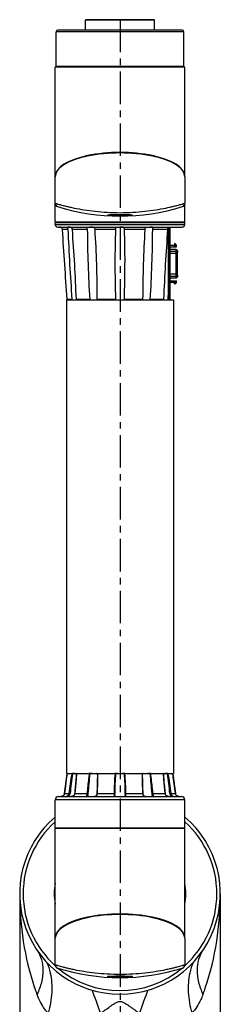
# Model space of a CAD drawing. Header units: millimetres. Extents: x 12 to 2508, y 25 to 1770.
# Tile 42 of 53: x 1884 to 2000, y 861 to 1430. Entities that reach past the tile are written whole.
import ezdxf

# ---------------------------------------------------------------- set-up
doc = ezdxf.new("R2010")
doc.units = ezdxf.units.MM
doc.linetypes.add('CENTER', pattern=[0.6, 0.375, -0.075, 0.075, -0.075])
for name, color, linetype in [('ARM2_ABL53', 7, 'Continuous'), ('COVER_S_PBL63', 7, 'Continuous'), ('COVER_S_PBL68', 7, 'Continuous'), ('FLANGE_E_PBL52', 7, 'Continuous'), ('FLANGE_J3_PBL148', 7, 'Continuous'), ('FLANGE_J4_PBL58', 7, 'Continuous'), ('FLANGE_J5_PBL54', 7, 'Continuous'), ('HOLDER_M_PBL61', 7, 'Continuous'), ('HOLDER_S_PBL64', 7, 'Continuous'), ('HOLDER_S_PBL66', 7, 'Continuous'), ('HOLDER_S_PBL69', 7, 'Continuous'), ('MODULE_M_ABL60', 7, 'Continuous'), ('MODULE_S_ABL62', 7, 'Continuous'), ('MODULE_S_ABL65', 7, 'Continuous'), ('MODULE_S_ABL67', 7, 'Continuous'), ('PIPE2_PBL70', 7, 'Continuous'), ('PLATE_PBL71', 7, 'Continuous'), ('PORT_PBL57', 7, 'Continuous'), ('오른쪽_7_VBL10', 7, 'Continuous')]:
    doc.layers.add(name, color=color, linetype=linetype)

# ---------------------------------------------------------------- blocks, each defined once
blk = doc.blocks.new('FLANGE_E_PBL52', base_point=(2708.46, 1684.15))
at = {"layer": 'FLANGE_E_PBL52', "color": 7}
for p, q in [((2688.76, 1697.6), (2688.46, 1697.3)), ((2688.46, 1691.6), (2688.46, 1697.3)), ((2728.46, 1697.3), (2688.46, 1697.3)), ((2728.16, 1697.6), (2688.76, 1697.6)), ((2728.16, 1697.6), (2728.46, 1697.3)), ((2728.46, 1691.6), (2728.46, 1697.3)), ((2671.46, 1670.8), (2671.46, 1690.6)), ((2744.46, 1691.6), (2672.46, 1691.6)), ((2745.46, 1670.8), (2745.46, 1690.6)), ((2671.56, 1670.7), (2671.46, 1670.8)), ((2671.46, 1670.8), (2745.46, 1670.8)), ((2671.56, 1670.7), (2745.36, 1670.7)), ((2745.36, 1670.7), (2745.46, 1670.8))]:
    blk.add_line(p, q, dxfattribs=at)
at = {"layer": 'FLANGE_E_PBL52', "color": 2}
blk.add_line((2745.46, 1690.6), (2671.46, 1690.6), dxfattribs=at)
at = {"layer": 'FLANGE_E_PBL52', "color": 7}
for centre, start, end in [((2672.46, 1690.6), 90, 180), ((2744.46, 1690.6), 0, 90)]:
    blk.add_arc(centre, 1, start, end, dxfattribs=at)
blk = doc.blocks.new('FLANGE_J5_PBL54', base_point=(2708.46, 1558.3))
at = {"layer": 'FLANGE_J5_PBL54', "color": 7}
for p, q in [((2671.46, 1580.8), (2670.96, 1580.3)), ((2670.96, 1579.3), (2670.96, 1580.3)), ((2745.96, 1580.3), (2670.96, 1580.3)), ((2672.46, 1577.8), (2744.46, 1577.8)), ((2736.46, 1538.99), (2736.46, 1577.28)), ((2745.46, 1580.8), (2745.96, 1580.3)), ((2745.96, 1579.3), (2745.96, 1580.3)), ((2677.84, 1536.1), (2680.67, 1536.1)), ((2683.22, 1536.1), (2690.94, 1536.1)), ((2695.36, 1536.03), (2695.35, 1536.1)), ((2695.35, 1536.1), (2705.91, 1536.1)), ((2711, 1536.1), (2721.56, 1536.1)), ((2721.56, 1536.1), (2721.56, 1536.03)), ((2725.97, 1536.1), (2733.69, 1536.1)), ((2736.46, 1535.8), (2736.46, 1536.17)), ((2736.22, 1535.8), (2736.22, 1535.81))]:
    blk.add_line(p, q, dxfattribs=at)
at = {"layer": 'FLANGE_J5_PBL54', "color": 2}
for p, q in [((2670.96, 1579.3), (2745.96, 1579.3)), ((2678.32, 1576.4), (2675.15, 1576.4)), ((2689.56, 1576.4), (2680.91, 1576.4)), ((2705.87, 1576.4), (2694.04, 1576.4)), ((2722.87, 1576.4), (2711.04, 1576.4)), ((2736, 1576.4), (2727.35, 1576.4))]:
    blk.add_line(p, q, dxfattribs=at)
at = {"layer": 'FLANGE_J5_PBL54', "color": 7}
for centre, radius, start, end in [((2672.46, 1579.3), 1.5, 180, 270), ((-4555.64, 1073.15), 7248.29, 3.661961, 3.981235), ((3250.9, 1557.97), 545.35, 178.0641, 180.0746), ((2166.25, 1557.98), 545.11, 359.925, 1.9364), ((2744.46, 1579.3), 1.5, 270, 360), ((3313.89, 1556.81), 608.34, 179.9572, 181.95124), ((2102.75, 1556.81), 608.6, 358.04918, 0.04235), ((2620.8, 1477.57), 81.73, 45.4394, 45.7393), ((2690.49, 1547.56), 15.09, 229.4069, 231.1858), ((2695.59, 1540.73), 6.56, 224.898, 228.7186), ((2708.48, 1537.53), 2.95, 209.187, 216.1048), ((2708.43, 1537.53), 2.95, 323.8947, 330.8129), ((2721.32, 1540.73), 6.56, 311.2805, 315.1014), ((2723.61, 1536.03), 2.05, 179.9978, 181.0805), ((2723.46, 1536.03), 1.91, 181.024, 186.9892)]:
    blk.add_arc(centre, radius, start, end, dxfattribs=at)
for points, knots in [([(2675.15, 1576.4), (2675.13, 1576.7), (2674.9, 1577.25), (2674.24, 1577.71), (2673.77, 1577.8), (2673.56, 1577.8)], [0, 0, 0, 0, 0.394685, 0.719466, 1, 1, 1, 1]), ([(2677.84, 1577.75), (2677.84, 1577.79), (2678.04, 1577.8), (2678.13, 1577.8), (2678.23, 1577.8)], [0, 0, 0, 0, 0.269402, 1, 1, 1, 1]), ([(2678.32, 1576.4), (2678.31, 1576.58), (2678.26, 1576.93), (2678.08, 1577.34), (2677.94, 1577.59), (2677.84, 1577.71), (2677.84, 1577.75)], [0, 0, 0, 0, 0.388948, 0.707111, 0.910969, 1, 1, 1, 1]), ([(2680.91, 1576.4), (2680.89, 1576.56), (2680.81, 1576.88), (2680.42, 1577.39), (2679.71, 1577.72), (2678.92, 1577.8), (2678.44, 1577.8), (2678.23, 1577.8)], [0, 0, 0, 0, 0.14437, 0.288763, 0.568855, 0.815868, 1, 1, 1, 1]), ([(2678.32, 1576.4), (2678.6, 1569.68), (2679.31, 1556.24), (2680.18, 1542.81), (2680.67, 1536.1)], [0, 0, 0, 0, 0.499756, 1, 1, 1, 1]), ([(2683.22, 1536.1), (2682.96, 1542.82), (2682.31, 1556.26), (2681.43, 1569.69), (2680.91, 1576.4)], [0, 0, 0, 0, 0.499771, 1, 1, 1, 1]), ([(2689.56, 1576.93), (2689.56, 1577.04), (2689.56, 1577.23), (2689.59, 1577.48), (2689.71, 1577.66), (2689.89, 1577.75), (2690.11, 1577.78), (2690.48, 1577.8), (2690.79, 1577.8), (2691.01, 1577.8)], [0, 0, 0, 0, 0.156828, 0.27468, 0.364256, 0.45244, 0.558175, 0.685852, 1, 1, 1, 1]), ([(2689.56, 1576.4), (2689.56, 1576.44), (2689.56, 1576.62), (2689.56, 1576.8), (2689.56, 1576.93)], [0, 0, 0, 0, 0.261025, 1, 1, 1, 1]), ([(2689.56, 1576.4), (2689.59, 1569.68), (2689.9, 1556.24), (2690.53, 1542.81), (2690.94, 1536.1)], [0, 0, 0, 0, 0.499728, 1, 1, 1, 1]), ([(2694.04, 1576.4), (2694.02, 1576.7), (2693.77, 1577.34), (2692.86, 1577.74), (2691.93, 1577.8), (2691.31, 1577.8), (2691.01, 1577.8)], [0, 0, 0, 0, 0.249101, 0.497694, 0.756772, 1, 1, 1, 1]), ([(2695.35, 1536.1), (2695.34, 1542.81), (2695.09, 1556.26), (2694.48, 1569.69), (2694.04, 1576.4)], [0, 0, 0, 0, 0.499798, 1, 1, 1, 1]), ([(2705.87, 1576.4), (2705.87, 1576.55), (2705.91, 1576.85), (2706.05, 1577.25), (2706.31, 1577.54), (2706.67, 1577.7), (2707.07, 1577.77), (2707.67, 1577.8), (2708.14, 1577.8), (2708.45, 1577.8)], [0, 0, 0, 0, 0.136816, 0.25841, 0.366328, 0.474754, 0.593233, 0.722377, 1, 1, 1, 1]), ([(2711.04, 1576.4), (2711.04, 1576.55), (2711.01, 1576.85), (2710.86, 1577.25), (2710.6, 1577.54), (2710.24, 1577.7), (2709.84, 1577.77), (2709.24, 1577.8), (2708.77, 1577.8), (2708.45, 1577.8)], [0, 0, 0, 0, 0.1368, 0.258367, 0.366264, 0.474698, 0.5932, 0.722366, 1, 1, 1, 1]), ([(2722.87, 1576.4), (2722.43, 1569.69), (2721.82, 1556.26), (2721.57, 1542.81), (2721.56, 1536.1)], [0, 0, 0, 0, 0.500202, 1, 1, 1, 1]), ([(2722.87, 1576.4), (2722.89, 1576.7), (2723.14, 1577.34), (2724.05, 1577.74), (2724.98, 1577.8), (2725.6, 1577.8), (2725.91, 1577.8)], [0, 0, 0, 0, 0.249101, 0.497694, 0.756772, 1, 1, 1, 1]), ([(2727.36, 1576.93), (2727.36, 1577.04), (2727.35, 1577.23), (2727.32, 1577.48), (2727.2, 1577.66), (2727.02, 1577.75), (2726.8, 1577.78), (2726.43, 1577.8), (2726.12, 1577.8), (2725.91, 1577.8)], [0, 0, 0, 0, 0.156828, 0.27468, 0.364256, 0.45244, 0.558175, 0.685852, 1, 1, 1, 1]), ([(2725.97, 1536.1), (2726.39, 1542.81), (2727.01, 1556.24), (2727.32, 1569.68), (2727.35, 1576.4)], [0, 0, 0, 0, 0.500272, 1, 1, 1, 1]), ([(2727.35, 1576.4), (2727.35, 1576.44), (2727.35, 1576.62), (2727.36, 1576.8), (2727.36, 1576.93)], [0, 0, 0, 0, 0.261025, 1, 1, 1, 1]), ([(2736, 1576.4), (2735.48, 1569.69), (2734.6, 1556.26), (2733.95, 1542.82), (2733.69, 1536.1)], [0, 0, 0, 0, 0.500229, 1, 1, 1, 1]), ([(2736, 1576.4), (2736.02, 1576.56), (2736.1, 1576.88), (2736.49, 1577.39), (2737.21, 1577.72), (2738, 1577.8), (2738.48, 1577.8), (2738.68, 1577.8)], [0, 0, 0, 0, 0.144418, 0.288859, 0.569021, 0.816015, 1, 1, 1, 1])]:
    blk.add_open_spline(points, degree=3, knots=knots, dxfattribs=at)
for points in [[(2683.39, 1535.8), (2683.33, 1535.9), (2683.28, 1536), (2683.22, 1536.1)], [(2733.69, 1536.1), (2733.63, 1536), (2733.58, 1535.9), (2733.53, 1535.8)], [(2736.22, 1535.81), (2736.25, 1536.21), (2736.28, 1536.61), (2736.31, 1537.01)], [(2736.31, 1537.01), (2736.36, 1537.7), (2736.41, 1538.39), (2736.46, 1539.08)], [(2695.34, 1535.8), (2695.35, 1535.87), (2695.36, 1535.95), (2695.36, 1536.03)]]:
    blk.add_open_spline(points, degree=3, dxfattribs=at)
blk = doc.blocks.new('PORT_PBL57', base_point=(2739.56, 1556.57))
at = {"layer": 'PORT_PBL57', "color": 7}
for p, q in [((2737.46, 1567.4), (2739.76, 1567.4)), ((2737.46, 1566.4), (2741.06, 1566.4)), ((2740.86, 1564.8), (2737.46, 1564.8)), ((2739.96, 1568.08), (2739.96, 1567.6)), ((2739.96, 1566.4), (2739.96, 1567.25)), ((2741.06, 1567.25), (2739.96, 1567.25)), ((2740.07, 1568.22), (2740.13, 1568.24)), ((2740.43, 1568.14), (2740.99, 1567.48)), ((2741.06, 1566.4), (2741.06, 1567.29)), ((2741.65, 1564.09), (2741.65, 1564.08)), ((2741.65, 1564.08), (2741.65, 1564.08)), ((2741.65, 1564.06), (2741.65, 1563.2)), ((2741.65, 1564.02), (2741.66, 1564.02)), ((2741.65, 1563.46), (2741.66, 1563.46)), ((2741.66, 1563.39), (2741.65, 1563.38)), ((2741.65, 1563.23), (2741.66, 1563.23)), ((2741.66, 1549.12), (2741.66, 1564.02)), ((2740.86, 1548.35), (2737.46, 1548.35)), ((2741.65, 1549.94), (2741.65, 1549.96)), ((2741.65, 1549.94), (2741.65, 1549.08)), ((2741.66, 1549.91), (2741.65, 1549.91)), ((2741.65, 1549.76), (2741.66, 1549.76)), ((2741.65, 1549.68), (2741.66, 1549.68)), ((2741.65, 1549.12), (2741.66, 1549.12)), ((2737.46, 1546.75), (2741.06, 1546.75)), ((2739.76, 1545.75), (2737.46, 1545.75)), ((2739.96, 1545.9), (2739.96, 1546.75)), ((2739.96, 1545.9), (2741.06, 1545.9)), ((2739.96, 1545.07), (2739.96, 1545.55)), ((2740.13, 1544.9), (2740.07, 1544.92)), ((2740.99, 1545.66), (2740.43, 1545)), ((2741.06, 1545.86), (2741.06, 1546.75))]:
    blk.add_line(p, q, dxfattribs=at)
at = {"layer": 'PORT_PBL57', "color": 2}
for p, q in [((2740.86, 1564.75), (2737.46, 1564.75)), ((2739.96, 1567.18), (2741.06, 1567.18)), ((2740.86, 1548.35), (2740.86, 1564.8)), ((2737.46, 1563.85), (2740.86, 1563.85)), ((2741.21, 1562.43), (2737.46, 1562.43)), ((2741.62, 1562.43), (2741.21, 1562.43)), ((2741.66, 1563.99), (2741.65, 1563.99)), ((2741.65, 1563.16), (2741.66, 1563.16)), ((2737.46, 1550.72), (2741.66, 1550.72)), ((2740.86, 1549.3), (2737.46, 1549.3)), ((2737.46, 1548.4), (2740.86, 1548.4)), ((2741.66, 1549.98), (2741.65, 1549.98)), ((2741.65, 1549.15), (2741.66, 1549.15)), ((2739.96, 1545.97), (2741.06, 1545.97))]:
    blk.add_line(p, q, dxfattribs=at)
at = {"layer": 'PORT_PBL57', "color": 7}
for centre, radius, start, end in [((2739.76, 1567.6), 0.2, 270, 360), ((2740.11, 1568.08), 0.15, 103.2725, 180), ((2740.2, 1567.95), 0.3, 40, 103.2725), ((2740.86, 1564), 0.8, 6.1705, 90), ((2740.76, 1567.29), 0.3, 0, 40), ((2738.42, 1563.97), 3.23, 0.9472, 1.2362), ((2742.1, 1563.2), 0.454, 180.0379, 180.9412), ((2742.41, 1563.21), 0.76, 180.9756, 182.237), ((2740.86, 1549.15), 0.8, 270, 353.8295), ((2742.55, 1549.93), 0.903, 177.8119, 178.3682), ((2738.42, 1549.17), 3.24, 358.7661, 359.0528), ((2739.76, 1545.55), 0.2, 0, 90), ((2740.11, 1545.07), 0.15, 180, 256.7275), ((2740.2, 1545.2), 0.3, 256.7275, 320), ((2740.76, 1545.86), 0.3, 320, 360)]:
    blk.add_arc(centre, radius, start, end, dxfattribs=at)
at = {"layer": 'PORT_PBL57', "color": 2}
for centre, start, end in [((2740.91, 1563.07), 8.049, 9.8251), ((2740.91, 1550.07), 350.1731, 351.951)]:
    blk.add_arc(centre, 0.743, start, end, dxfattribs=at)
for points, knots in [([(2741.65, 1564.08), (2741.62, 1564.26), (2741.43, 1564.61), (2741.04, 1564.75), (2740.86, 1564.75)], [0, 0, 0, 0, 0.494333, 1, 1, 1, 1]), ([(2740.86, 1563.85), (2741.04, 1563.85), (2741.41, 1563.72), (2741.62, 1563.38), (2741.65, 1563.2)], [0, 0, 0, 0, 0.505443, 1, 1, 1, 1]), ([(2741.66, 1562.43), (2741.65, 1562.43), (2741.64, 1562.43), (2741.63, 1562.43), (2741.62, 1562.43)], [0, 0, 0, 0, 0.337617, 1, 1, 1, 1]), ([(2741.65, 1549.94), (2741.62, 1549.77), (2741.41, 1549.42), (2741.04, 1549.3), (2740.86, 1549.3)], [0, 0, 0, 0, 0.494483, 1, 1, 1, 1]), ([(2740.86, 1548.4), (2741.04, 1548.4), (2741.43, 1548.53), (2741.62, 1548.88), (2741.65, 1549.07)], [0, 0, 0, 0, 0.505594, 1, 1, 1, 1])]:
    blk.add_open_spline(points, degree=3, knots=knots, dxfattribs=at)
at = {"layer": 'PORT_PBL57', "color": 7}
for points, knots in [([(2741.65, 1564.08), (2741.65, 1564.09), (2741.65, 1564.09), (2741.65, 1564.09), (2741.65, 1564.09)], [0, 0, 0, 0, 0.712711, 1, 1, 1, 1]), ([(2741.65, 1564.08), (2741.65, 1564.08), (2741.65, 1564.07), (2741.65, 1564.05), (2741.65, 1564.04)], [0, 0, 0, 0, 0.149814, 1, 1, 1, 1]), ([(2741.65, 1563.09), (2741.65, 1563.1), (2741.65, 1563.13), (2741.65, 1563.16), (2741.65, 1563.18)], [0, 0, 0, 0, 0.293112, 1, 1, 1, 1]), ([(2741.66, 1562.43), (2741.66, 1562.49), (2741.66, 1562.71), (2741.65, 1562.93), (2741.65, 1563.09)], [0, 0, 0, 0, 0.291076, 1, 1, 1, 1]), ([(2741.65, 1550.05), (2741.65, 1550.1), (2741.66, 1550.32), (2741.66, 1550.54), (2741.66, 1550.72)], [0, 0, 0, 0, 0.193921, 1, 1, 1, 1]), ([(2741.65, 1549.96), (2741.65, 1549.97), (2741.65, 1550), (2741.65, 1550.03), (2741.65, 1550.05)], [0, 0, 0, 0, 0.205749, 1, 1, 1, 1]), ([(2741.65, 1549.1), (2741.65, 1549.1), (2741.65, 1549.08), (2741.65, 1549.07), (2741.65, 1549.06)], [0, 0, 0, 0, 0.349425, 1, 1, 1, 1]), ([(2741.65, 1549.06), (2741.65, 1549.06), (2741.65, 1549.06), (2741.65, 1549.06), (2741.65, 1549.07)], [0, 0, 0, 0, 0.259497, 1, 1, 1, 1]), ([(2741.65, 1549.06), (2741.65, 1549.06), (2741.65, 1549.06), (2741.65, 1549.06), (2741.65, 1549.06)], [0, 0, 0, 0, 0.67208, 1, 1, 1, 1])]:
    blk.add_open_spline(points, degree=3, knots=knots, dxfattribs=at)
for points in [[(2741.65, 1564.06), (2741.65, 1564.07), (2741.65, 1564.07), (2741.65, 1564.08)], [(2741.65, 1549.07), (2741.65, 1549.07), (2741.65, 1549.08), (2741.65, 1549.08)]]:
    blk.add_open_spline(points, degree=3, dxfattribs=at)
blk = doc.blocks.new('FLANGE_J4_PBL58', base_point=(2708.46, 1246.15))
at = {"layer": 'FLANGE_J4_PBL58', "color": 7}
for p, q in [((2677.99, 1262.1), (2677.87, 1262)), ((2677.87, 1262), (2677.88, 1262)), ((2677.88, 1262), (2680.54, 1262)), ((2680.54, 1262), (2680.65, 1261.99)), ((2680.65, 1261.99), (2680.79, 1261.99)), ((2680.79, 1261.99), (2680.96, 1261.98)), ((2682.16, 1261.98), (2680.96, 1261.98)), ((2682.16, 1261.98), (2682.22, 1262.1)), ((2683.42, 1262.1), (2683.31, 1261.99)), ((2683.31, 1261.99), (2683.31, 1261.99)), ((2683.4, 1262), (2690.69, 1262)), ((2692.42, 1261.98), (2691.2, 1261.98)), ((2692.42, 1261.98), (2692.42, 1262.1)), ((2695.09, 1262.1), (2694.99, 1261.98)), ((2695.35, 1261.98), (2694.99, 1261.98)), ((2695.36, 1260.27), (2695.36, 1260.26)), ((2695.64, 1262), (2705.6, 1262)), ((2706.97, 1261.98), (2706.06, 1261.98)), ((2706.97, 1261.98), (2706.91, 1262.1)), ((2710, 1262.1), (2709.94, 1261.98)), ((2710.85, 1261.98), (2709.94, 1261.98)), ((2711.31, 1262), (2721.27, 1262)), ((2721.93, 1261.98), (2721.56, 1261.98)), ((2721.56, 1260.26), (2721.56, 1260.27)), ((2721.93, 1261.98), (2721.83, 1262.1)), ((2724.5, 1262.1), (2724.49, 1261.98)), ((2725.71, 1261.98), (2724.49, 1261.98)), ((2726.16, 1262), (2726.22, 1262)), ((2726.22, 1262), (2733.51, 1262)), ((2733.6, 1261.99), (2733.49, 1262.1)), ((2733.6, 1261.99), (2733.6, 1261.99)), ((2734.7, 1262.1), (2734.75, 1261.98)), ((2735.95, 1261.98), (2734.75, 1261.98)), ((2735.95, 1261.98), (2736.27, 1261.99)), ((2736.27, 1261.99), (2736.37, 1262)), ((2736.37, 1262), (2739.04, 1262)), ((2739.04, 1262), (2738.92, 1262.1)), ((2739.04, 1262), (2739.04, 1262)), ((2670.96, 1230.7), (2670.96, 1246.8)), ((2672.96, 1248.8), (2743.96, 1248.8)), ((2676.08, 1249.73), (2675.78, 1249.36)), ((2676.29, 1250.19), (2676.08, 1249.73)), ((2676.37, 1250.53), (2676.29, 1250.19)), ((2705.56, 1249.39), (2705.56, 1249.39)), ((2711.3, 1248.85), (2711.29, 1248.82)), ((2711.36, 1249.39), (2711.36, 1249.39)), ((2740.82, 1249.74), (2740.62, 1250.2)), ((2741.13, 1249.37), (2740.82, 1249.74)), ((2741.13, 1249.36), (2741.13, 1249.37)), ((2741.69, 1249), (2741.49, 1249.09)), ((2745.96, 1230.7), (2745.96, 1246.8)), ((2670.96, 1230.7), (2745.96, 1230.7)), ((2671.46, 1230.2), (2670.96, 1230.7)), ((2745.46, 1230.2), (2745.96, 1230.7))]:
    blk.add_line(p, q, dxfattribs=at)
at = {"layer": 'FLANGE_J4_PBL58', "color": 2}
for p, q in [((2680.54, 1262), (2680.65, 1262.1)), ((2680.97, 1262.1), (2680.96, 1261.98)), ((2683.49, 1262.1), (2683.4, 1262)), ((2683.4, 1261.98), (2683.4, 1262)), ((2683.4, 1261.98), (2683.4, 1262)), ((2690.69, 1262), (2690.76, 1262.1)), ((2691.15, 1262.1), (2691.2, 1261.98)), ((2695.35, 1261.98), (2695.46, 1262.1)), ((2695.35, 1261.98), (2695.36, 1260.27)), ((2695.69, 1262.1), (2695.64, 1262)), ((2705.6, 1262), (2705.61, 1262.1)), ((2705.97, 1262.1), (2706.06, 1261.98)), ((2710.85, 1261.98), (2710.94, 1262.1)), ((2711.3, 1262.1), (2711.31, 1262)), ((2721.27, 1262), (2721.22, 1262.1)), ((2721.45, 1262.1), (2721.56, 1261.98)), ((2721.56, 1260.27), (2721.56, 1261.98)), ((2725.71, 1261.98), (2725.76, 1262.1)), ((2726.15, 1262.1), (2726.22, 1262)), ((2733.51, 1262), (2733.42, 1262.1)), ((2733.51, 1262), (2733.51, 1261.98)), ((2733.51, 1262), (2733.51, 1261.98)), ((2735.95, 1261.98), (2735.94, 1262.1)), ((2736.26, 1262.1), (2736.37, 1262)), ((2745.96, 1246.8), (2670.96, 1246.8)), ((2676.37, 1250.53), (2676.37, 1250.53)), ((2676.37, 1250.53), (2678.96, 1250.53)), ((2682.38, 1250.53), (2689.45, 1250.53)), ((2695.38, 1250.53), (2705.03, 1250.53)), ((2711.88, 1250.53), (2721.53, 1250.53)), ((2727.47, 1250.53), (2734.53, 1250.53)), ((2737.95, 1250.53), (2740.54, 1250.53)), ((2740.54, 1250.53), (2740.54, 1250.53))]:
    blk.add_line(p, q, dxfattribs=at)
at = {"layer": 'FLANGE_J4_PBL58', "color": 7}
for points in [[(2677.87, 1262), (2677.43, 1258.56), (2676.91, 1254.6), (2676.37, 1250.53)], [(2683.31, 1261.99), (2683.06, 1258.6), (2682.7, 1254.57), (2682.29, 1250.51)], [(2695.36, 1260.26), (2695.34, 1258.3), (2695.25, 1254.44), (2695.08, 1250.49)], [(2721.83, 1250.49), (2721.66, 1254.43), (2721.57, 1258.3), (2721.56, 1260.26)], [(2734.62, 1250.51), (2734.21, 1254.55), (2733.86, 1258.58), (2733.6, 1261.99)], [(2740.54, 1250.53), (2740, 1254.58), (2739.48, 1258.54), (2739.04, 1262)], [(2676.3, 1250.2), (2676.09, 1249.74), (2675.78, 1249.37), (2675.43, 1249.1), (2675.04, 1248.92), (2674.62, 1248.82), (2674.31, 1248.8)], [(2675.42, 1249.09), (2675.42, 1249.09), (2675.22, 1249)], [(2682.29, 1250.51), (2682.23, 1250.2), (2682.06, 1249.74), (2681.8, 1249.36), (2681.45, 1249.08), (2681.05, 1248.91), (2680.58, 1248.82), (2680.2, 1248.8)], [(2695.08, 1250.49), (2695.05, 1250.14), (2694.96, 1249.67), (2694.83, 1249.32), (2694.62, 1249.06), (2694.34, 1248.89), (2693.98, 1248.81), (2693.67, 1248.8)], [(2705.62, 1248.82), (2705.62, 1248.82), (2705.6, 1248.89), (2705.57, 1249.09), (2705.56, 1249.39)], [(2705.82, 1248.8), (2705.71, 1248.8), (2705.63, 1248.82)], [(2711.29, 1248.82), (2711.29, 1248.82), (2711.21, 1248.8), (2711.09, 1248.8)], [(2711.36, 1249.39), (2711.35, 1249.1), (2711.32, 1248.9), (2711.3, 1248.85)], [(2723.24, 1248.8), (2722.95, 1248.81), (2722.59, 1248.89), (2722.3, 1249.05), (2722.09, 1249.31), (2721.95, 1249.66), (2721.86, 1250.13), (2721.83, 1250.49)], [(2736.71, 1248.8), (2736.34, 1248.81), (2735.87, 1248.91), (2735.47, 1249.08), (2735.12, 1249.35), (2734.85, 1249.73), (2734.68, 1250.19), (2734.62, 1250.51)], [(2742.6, 1248.8), (2742.31, 1248.82), (2741.89, 1248.91), (2741.5, 1249.09), (2741.14, 1249.36), (2740.83, 1249.73), (2740.62, 1250.19), (2740.54, 1250.53)]]:
    blk.add_lwpolyline(points, dxfattribs=at)
at = {"layer": 'FLANGE_J4_PBL58', "color": 2}
for centre, radius, start, end in [((930.28, 1485.15), 1761.79, 352.34716, 352.72334), ((3067.56, 1202.6), 391.55, 171.275, 172.9693), ((3139.39, 1202.1), 462.32, 172.5581, 173.9958), ((2277.53, 1202.1), 462.31, 6.0041, 7.4419), ((2349.37, 1202.61), 391.53, 7.0307, 8.7251), ((4486.66, 1485.15), 1761.81, 187.27666, 187.65283), ((2674.31, 1251.13), 2.33, 269.9827, 276.7406), ((2674.32, 1251.07), 2.27, 276.7625, 278.3086), ((2674.33, 1251.01), 2.21, 278.2877, 288.3721), ((2674.35, 1250.93), 2.13, 288.4483, 289.4954), ((2674.37, 1250.88), 2.07, 289.458, 300.8963), ((2674.39, 1250.79), 2, 342.9588, 352.3509), ((2680.25, 1252.12), 3.32, 275.4108, 275.8789), ((2680.03, 1250.78), 2.37, 347.2702, 353.8826), ((2705.67, 1249.62), 0.808, 254.1964, 255.1676)]:
    blk.add_arc(centre, radius, start, end, dxfattribs=at)
at = {"layer": 'FLANGE_J4_PBL58', "color": 7}
for centre, radius, start, end in [((2682.16, 1263.46), 1.48, 270.0165, 272.8316), ((2689.97, 1228.99), 33.02, 88.4735, 88.7528), ((2690.01, 1231.05), 30.95, 88.1156, 88.4424), ((2690.08, 1232.86), 29.14, 87.9008, 88.1397), ((2690.45, 1243), 19, 87.7388, 87.8935), ((2705.25, 1241.92), 20.08, 88.488, 88.9939), ((2705.47, 1250.42), 11.58, 87.5633, 88.502), ((2711.47, 1249.43), 12.57, 91.5282, 92.2609), ((2711.66, 1242.29), 19.71, 91.0016, 91.5168), ((2726.4, 1244.71), 17.29, 92.1076, 92.2776), ((2726.8, 1233.68), 28.32, 91.8531, 92.0983), ((2726.88, 1231.58), 30.42, 91.3572, 91.8808), ((2734.75, 1263.46), 1.48, 267.1669, 269.9835), ((2672.96, 1246.8), 2, 90, 180), ((2743.96, 1246.8), 2, 0, 90)]:
    blk.add_arc(centre, radius, start, end, dxfattribs=at)
for points, knots in [([(2682.23, 1261.98), (2682.28, 1261.99), (2682.48, 1262.01), (2682.67, 1262.06), (2682.81, 1262.1)], [0, 0, 0, 0, 0.266116, 1, 1, 1, 1]), ([(2683.31, 1261.99), (2683.31, 1262), (2683.35, 1261.99), (2683.38, 1262), (2683.4, 1262)], [0, 0, 0, 0, 0.28387, 1, 1, 1, 1]), ([(2694.49, 1262.1), (2694.54, 1262.08), (2694.7, 1262.04), (2694.87, 1261.98), (2694.99, 1261.98)], [0, 0, 0, 0, 0.285623, 1, 1, 1, 1]), ([(2695.35, 1261.98), (2695.36, 1261.99), (2695.41, 1261.99), (2695.46, 1261.99), (2695.49, 1261.99)], [0, 0, 0, 0, 0.306622, 1, 1, 1, 1]), ([(2706.97, 1261.98), (2707.03, 1261.98), (2707.29, 1262), (2707.54, 1262.06), (2707.72, 1262.1)], [0, 0, 0, 0, 0.237795, 1, 1, 1, 1]), ([(2709.19, 1262.1), (2709.25, 1262.08), (2709.5, 1262.03), (2709.75, 1261.98), (2709.94, 1261.98)], [0, 0, 0, 0, 0.260476, 1, 1, 1, 1]), ([(2710.85, 1261.98), (2710.86, 1261.98), (2710.9, 1261.98), (2710.94, 1261.99), (2710.97, 1261.99)], [0, 0, 0, 0, 0.214669, 1, 1, 1, 1]), ([(2721.42, 1261.99), (2721.43, 1261.99), (2721.46, 1261.99), (2721.5, 1261.99), (2721.52, 1261.99)], [0, 0, 0, 0, 0.296725, 1, 1, 1, 1]), ([(2721.52, 1261.99), (2721.52, 1261.99), (2721.54, 1261.99), (2721.56, 1261.99), (2721.56, 1261.98)], [0, 0, 0, 0, 0.375047, 1, 1, 1, 1]), ([(2721.93, 1261.98), (2721.96, 1261.98), (2722.13, 1262), (2722.29, 1262.06), (2722.42, 1262.1)], [0, 0, 0, 0, 0.211645, 1, 1, 1, 1]), ([(2733.51, 1262), (2733.52, 1262), (2733.54, 1262), (2733.57, 1262), (2733.59, 1261.99)], [0, 0, 0, 0, 0.31879, 1, 1, 1, 1]), ([(2733.59, 1261.99), (2733.59, 1261.99), (2733.6, 1261.99), (2733.6, 1261.99), (2733.6, 1261.99)], [0, 0, 0, 0, 0.684665, 1, 1, 1, 1]), ([(2734.1, 1262.1), (2734.15, 1262.08), (2734.34, 1262.03), (2734.53, 1261.99), (2734.68, 1261.98)], [0, 0, 0, 0, 0.232914, 1, 1, 1, 1])]:
    blk.add_open_spline(points, degree=3, knots=knots, dxfattribs=at)
at = {"layer": 'FLANGE_J4_PBL58', "color": 2}
for points, knots in [([(2682.38, 1250.53), (2682.49, 1251.48), (2682.88, 1255.3), (2683.21, 1259.12), (2683.4, 1261.98)], [0, 0, 0, 0, 0.250545, 1, 1, 1, 1]), ([(2690.69, 1262), (2690.56, 1261.04), (2690.06, 1257.23), (2689.68, 1253.4), (2689.45, 1250.53)], [0, 0, 0, 0, 0.250344, 1, 1, 1, 1]), ([(2695.38, 1250.53), (2695.43, 1251.48), (2695.61, 1255.3), (2695.68, 1259.13), (2695.64, 1262)], [0, 0, 0, 0, 0.250376, 1, 1, 1, 1]), ([(2721.27, 1262), (2721.26, 1261.04), (2721.25, 1257.22), (2721.38, 1253.39), (2721.53, 1250.53)], [0, 0, 0, 0, 0.249613, 1, 1, 1, 1]), ([(2727.47, 1250.53), (2727.39, 1251.49), (2727.05, 1255.32), (2726.62, 1259.14), (2726.22, 1262)], [0, 0, 0, 0, 0.249673, 1, 1, 1, 1]), ([(2733.51, 1261.98), (2733.57, 1261.03), (2733.85, 1257.21), (2734.22, 1253.39), (2734.53, 1250.53)], [0, 0, 0, 0, 0.249375, 1, 1, 1, 1]), ([(2675.43, 1249.1), (2675.64, 1249.22), (2676.01, 1249.54), (2676.23, 1249.98), (2676.3, 1250.21)], [0, 0, 0, 0, 0.497195, 1, 1, 1, 1]), ([(2677.89, 1248.9), (2677.87, 1248.88), (2677.79, 1248.85), (2677.72, 1248.82), (2677.66, 1248.81)], [0, 0, 0, 0, 0.293575, 1, 1, 1, 1]), ([(2678.96, 1250.53), (2678.93, 1250.34), (2678.76, 1249.69), (2678.31, 1249.11), (2677.89, 1248.9)], [0, 0, 0, 0, 0.287719, 1, 1, 1, 1]), ([(2678.89, 1248.8), (2678.98, 1248.9), (2679.35, 1249.39), (2679.56, 1250), (2679.61, 1250.46)], [0, 0, 0, 0, 0.237695, 1, 1, 1, 1]), ([(2679.61, 1250.46), (2679.54, 1250.47), (2679.33, 1250.5), (2679.11, 1250.53), (2678.96, 1250.53)], [0, 0, 0, 0, 0.290048, 1, 1, 1, 1]), ([(2680.59, 1248.82), (2681, 1248.86), (2681.62, 1249.05), (2682.15, 1249.68), (2682.3, 1250.06), (2682.34, 1250.26)], [0, 0, 0, 0, 0.503193, 0.749918, 1, 1, 1, 1]), ([(2682.29, 1250.51), (2682.29, 1250.52), (2682.34, 1250.52), (2682.36, 1250.53), (2682.38, 1250.53)], [0, 0, 0, 0, 0.277043, 1, 1, 1, 1]), ([(2689.45, 1250.53), (2689.43, 1250.4), (2689.4, 1250.15), (2689.31, 1249.79), (2689.21, 1249.48), (2689.1, 1249.23), (2689.03, 1249.03), (2688.98, 1248.9), (2689.01, 1248.8), (2689.07, 1248.8), (2689.1, 1248.8)], [0, 0, 0, 0, 0.20769, 0.405469, 0.585087, 0.736057, 0.848243, 0.917685, 0.955725, 1, 1, 1, 1]), ([(2690.14, 1250.46), (2690.09, 1250.47), (2689.86, 1250.51), (2689.63, 1250.53), (2689.45, 1250.53)], [0, 0, 0, 0, 0.208535, 1, 1, 1, 1]), ([(2689.73, 1248.8), (2689.78, 1248.91), (2689.98, 1249.44), (2690.11, 1250.01), (2690.14, 1250.46)], [0, 0, 0, 0, 0.215517, 1, 1, 1, 1]), ([(2693.67, 1248.8), (2693.91, 1248.8), (2694.37, 1248.82), (2695.24, 1249.28), (2695.36, 1250.06), (2695.38, 1250.53)], [0, 0, 0, 0, 0.263602, 0.497557, 1, 1, 1, 1]), ([(2695.08, 1250.49), (2695.08, 1250.5), (2695.12, 1250.51), (2695.21, 1250.52), (2695.31, 1250.53), (2695.38, 1250.53)], [0, 0, 0, 0, 0.088254, 0.291026, 1, 1, 1, 1]), ([(2705.03, 1250.53), (2705.02, 1250.32), (2705.01, 1249.94), (2705.01, 1249.44), (2705.11, 1249.01), (2705.34, 1248.87), (2705.45, 1248.84)], [0, 0, 0, 0, 0.329925, 0.609451, 0.817456, 1, 1, 1, 1]), ([(2705.58, 1250.46), (2705.56, 1250.48), (2705.49, 1250.49), (2705.38, 1250.51), (2705.21, 1250.52), (2705.09, 1250.53), (2705.03, 1250.53)], [0, 0, 0, 0, 0.116638, 0.344469, 0.653897, 1, 1, 1, 1]), ([(2705.56, 1249.39), (2705.56, 1249.48), (2705.56, 1249.83), (2705.57, 1250.19), (2705.58, 1250.46)], [0, 0, 0, 0, 0.235794, 1, 1, 1, 1]), ([(2711.31, 1248.81), (2711.44, 1248.82), (2711.72, 1248.9), (2711.87, 1249.26), (2711.9, 1249.57), (2711.9, 1249.98), (2711.89, 1250.3), (2711.88, 1250.53)], [0, 0, 0, 0, 0.19607, 0.393116, 0.520262, 0.666941, 1, 1, 1, 1]), ([(2711.33, 1250.46), (2711.35, 1250.48), (2711.42, 1250.49), (2711.53, 1250.51), (2711.7, 1250.52), (2711.82, 1250.53), (2711.88, 1250.53)], [0, 0, 0, 0, 0.116632, 0.344465, 0.653899, 1, 1, 1, 1]), ([(2711.33, 1250.46), (2711.34, 1250.37), (2711.34, 1250.01), (2711.36, 1249.66), (2711.36, 1249.39)], [0, 0, 0, 0, 0.261184, 1, 1, 1, 1]), ([(2721.83, 1250.49), (2721.83, 1250.5), (2721.79, 1250.51), (2721.7, 1250.52), (2721.6, 1250.53), (2721.53, 1250.53)], [0, 0, 0, 0, 0.088258, 0.291028, 1, 1, 1, 1]), ([(2721.53, 1250.53), (2721.55, 1250.06), (2721.67, 1249.28), (2722.54, 1248.82), (2723, 1248.8), (2723.24, 1248.8)], [0, 0, 0, 0, 0.502442, 0.736396, 1, 1, 1, 1]), ([(2726.77, 1250.46), (2726.82, 1250.47), (2727.05, 1250.51), (2727.28, 1250.53), (2727.47, 1250.53)], [0, 0, 0, 0, 0.208529, 1, 1, 1, 1]), ([(2726.77, 1250.46), (2726.78, 1250.3), (2726.85, 1249.73), (2727.02, 1249.18), (2727.18, 1248.8)], [0, 0, 0, 0, 0.274312, 1, 1, 1, 1]), ([(2727.81, 1248.8), (2727.84, 1248.8), (2727.9, 1248.8), (2727.93, 1248.9), (2727.88, 1249.03), (2727.81, 1249.23), (2727.71, 1249.48), (2727.6, 1249.79), (2727.51, 1250.15), (2727.48, 1250.4), (2727.47, 1250.53)], [0, 0, 0, 0, 0.044275, 0.082315, 0.151756, 0.263942, 0.414913, 0.59453, 0.79231, 1, 1, 1, 1]), ([(2734.62, 1250.51), (2734.62, 1250.52), (2734.57, 1250.52), (2734.55, 1250.53), (2734.53, 1250.53)], [0, 0, 0, 0, 0.277075, 1, 1, 1, 1]), ([(2734.53, 1250.53), (2734.55, 1250.27), (2734.69, 1249.77), (2735.36, 1248.94), (2736.2, 1248.8), (2736.71, 1248.8)], [0, 0, 0, 0, 0.252089, 0.498695, 1, 1, 1, 1]), ([(2737.31, 1250.46), (2737.37, 1250.47), (2737.58, 1250.5), (2737.8, 1250.53), (2737.95, 1250.53)], [0, 0, 0, 0, 0.290041, 1, 1, 1, 1]), ([(2737.31, 1250.46), (2737.32, 1250.3), (2737.43, 1249.7), (2737.72, 1249.13), (2738.02, 1248.8)], [0, 0, 0, 0, 0.260008, 1, 1, 1, 1]), ([(2739.02, 1248.9), (2738.9, 1248.96), (2738.36, 1249.35), (2738.02, 1250), (2737.95, 1250.53)], [0, 0, 0, 0, 0.198268, 1, 1, 1, 1]), ([(2739.35, 1248.8), (2739.33, 1248.8), (2739.26, 1248.8), (2739.19, 1248.82), (2739.14, 1248.84)], [0, 0, 0, 0, 0.194471, 1, 1, 1, 1]), ([(2740.54, 1250.53), (2740.57, 1250.27), (2740.75, 1249.76), (2741.41, 1249.02), (2742.15, 1248.8), (2742.6, 1248.8)], [0, 0, 0, 0, 0.269844, 0.538515, 1, 1, 1, 1])]:
    blk.add_open_spline(points, degree=3, knots=knots, dxfattribs=at)
for points in [[(2690.14, 1250.46), (2690.4, 1254.31), (2690.75, 1258.15), (2691.2, 1261.98)], [(2705.6, 1262), (2705.26, 1258.18), (2705.09, 1254.36), (2705.03, 1250.53)], [(2705.58, 1250.46), (2705.63, 1254.3), (2705.78, 1258.15), (2706.06, 1261.98)], [(2710.85, 1261.98), (2711.13, 1258.15), (2711.28, 1254.3), (2711.33, 1250.46)], [(2711.88, 1250.53), (2711.82, 1254.36), (2711.65, 1258.18), (2711.31, 1262)], [(2725.71, 1261.98), (2726.17, 1258.15), (2726.51, 1254.31), (2726.77, 1250.46)], [(2677.66, 1248.81), (2677.63, 1248.8), (2677.6, 1248.8), (2677.57, 1248.8)], [(2680.2, 1248.8), (2680.32, 1248.8), (2680.45, 1248.8), (2680.57, 1248.81)], [(2705.46, 1248.83), (2705.54, 1248.82), (2705.61, 1248.81), (2705.69, 1248.8)], [(2705.69, 1248.8), (2705.73, 1248.8), (2705.77, 1248.8), (2705.82, 1248.8)], [(2711.09, 1248.8), (2711.17, 1248.8), (2711.24, 1248.8), (2711.31, 1248.81)], [(2739.14, 1248.84), (2739.1, 1248.86), (2739.06, 1248.88), (2739.02, 1248.9)]]:
    blk.add_open_spline(points, degree=3, dxfattribs=at)
at = {"layer": 'FLANGE_J4_PBL58', "color": 7}
for points in [[(2692.42, 1261.98), (2692.69, 1261.98), (2692.96, 1262.04), (2693.23, 1262.1)], [(2695.49, 1261.99), (2695.54, 1262), (2695.59, 1262), (2695.64, 1262)], [(2705.97, 1261.99), (2706, 1261.99), (2706.03, 1261.98), (2706.06, 1261.98)], [(2721.27, 1262), (2721.32, 1262), (2721.37, 1262), (2721.42, 1261.99)], [(2723.68, 1262.1), (2723.95, 1262.04), (2724.22, 1261.98), (2724.49, 1261.98)]]:
    blk.add_open_spline(points, degree=3, dxfattribs=at)
blk = doc.blocks.new('PIPE2_PBL70', base_point=(2708.46, 1398.95))
at = {"layer": 'PIPE2_PBL70', "color": 7}
for p, q in [((2677.46, 1535.8), (2677.46, 1262.1)), ((2677.46, 1535.8), (2739.46, 1535.8)), ((2739.46, 1535.8), (2739.46, 1262.1)), ((2677.46, 1262.1), (2739.46, 1262.1))]:
    blk.add_line(p, q, dxfattribs=at)
blk = doc.blocks.new('PLATE_PBL71', base_point=(2736.96, 1556.8))
at = {"layer": 'PLATE_PBL71', "color": 7}
for p, q in [((2736.46, 1576.6), (2736.46, 1536.17)), ((2736.99, 1577.6), (2737.46, 1577.6)), ((2737.46, 1536), (2737.46, 1577.6)), ((2737.46, 1536), (2736.46, 1536))]:
    blk.add_line(p, q, dxfattribs=at)
at = {"layer": 'PLATE_PBL71', "color": 2}
for p, q in [((2737.46, 1576.6), (2736.46, 1576.6)), ((2736.46, 1537), (2737.46, 1537))]:
    blk.add_line(p, q, dxfattribs=at)
blk = doc.blocks.new('ARM2_ABL53', base_point=(2708.46, 1405.5))
at = {"layer": 'FLANGE_J4_PBL58'}
blk.add_blockref('FLANGE_J4_PBL58', (2708.46, 1246.15), dxfattribs=at)
at = {"layer": 'FLANGE_J5_PBL54'}
blk.add_blockref('FLANGE_J5_PBL54', (2708.46, 1558.3), dxfattribs=at)
at = {"layer": 'PIPE2_PBL70'}
blk.add_blockref('PIPE2_PBL70', (2708.46, 1398.95), dxfattribs=at)
at = {"layer": 'PLATE_PBL71'}
blk.add_blockref('PLATE_PBL71', (2736.96, 1556.8), dxfattribs=at)
at = {"layer": 'PORT_PBL57'}
blk.add_blockref('PORT_PBL57', (2739.56, 1556.57), dxfattribs=at)
blk = doc.blocks.new('HOLDER_M_PBL61', base_point=(2708.46, 1158.1))
at = {"layer": 'HOLDER_M_PBL61', "color": 2}
for p, q in [((2650.46, 1192.6), (2650.46, 1192.39)), ((2659.12, 1138.18), (2659.18, 1138)), ((2659.16, 1138.19), (2659.22, 1138.01)), ((2757.69, 1138.01), (2757.75, 1138.19)), ((2757.73, 1138), (2757.79, 1138.18))]:
    blk.add_line(p, q, dxfattribs=at)
at = {"layer": 'HOLDER_M_PBL61', "color": 7}
for p, q in [((2650.46, 1192.6), (2650.46, 1123.6)), ((2766.46, 1192.6), (2766.46, 1123.6)), ((2650.46, 1123.6), (2766.46, 1123.6))]:
    blk.add_line(p, q, dxfattribs=at)
at = {"layer": 'HOLDER_M_PBL61', "color": 2}
for centre, radius, start, end in [((2783.08, 1181.1), 131.18, 199.1773, 200.8538), ((2633.82, 1181.1), 131.19, 339.1463, 340.8227), ((2468.11, 1045.95), 241.91, 18.7215, 22.0837), ((2948.8, 1045.95), 241.91, 157.9163, 161.2786)]:
    blk.add_arc(centre, radius, start, end, dxfattribs=at)
for points, knots in [([(2650.46, 1192.39), (2650.47, 1183.24), (2651.84, 1164.86), (2656.11, 1146.88), (2659.12, 1138.18)], [0, 0, 0, 0, 0.498549, 1, 1, 1, 1]), ([(2757.79, 1138.18), (2760.82, 1146.91), (2765.09, 1164.96), (2766.46, 1183.41), (2766.46, 1192.6)], [0, 0, 0, 0, 0.50145, 1, 1, 1, 1]), ([(2660.49, 1159.98), (2661.61, 1158.34), (2663.36, 1154.55), (2664.16, 1148.14), (2663.22, 1141.23), (2661.56, 1136.68), (2660.49, 1134.4)], [0, 0, 0, 0, 0.223389, 0.459398, 0.716984, 1, 1, 1, 1]), ([(2756.42, 1159.98), (2755.3, 1158.34), (2753.55, 1154.55), (2752.75, 1148.14), (2753.69, 1141.23), (2755.36, 1136.68), (2756.42, 1134.4)], [0, 0, 0, 0, 0.223389, 0.459398, 0.716984, 1, 1, 1, 1]), ([(2665.99, 1153.09), (2666.95, 1151.07), (2668.82, 1145.38), (2669.43, 1135.25), (2668.02, 1127.53), (2666.9, 1123.6)], [0, 0, 0, 0, 0.222982, 0.592149, 1, 1, 1, 1]), ([(2750.92, 1153.09), (2749.96, 1151.07), (2748.09, 1145.38), (2747.48, 1135.25), (2748.89, 1127.53), (2750.01, 1123.6)], [0, 0, 0, 0, 0.222982, 0.592149, 1, 1, 1, 1]), ([(2666.9, 1123.6), (2666.2, 1124.33), (2663.51, 1127.58), (2661.63, 1131.42), (2660.49, 1134.4)], [0, 0, 0, 0, 0.242661, 1, 1, 1, 1]), ([(2756.42, 1134.4), (2756.03, 1133.38), (2754.41, 1129.51), (2752.16, 1125.85), (2750.01, 1123.6)], [0, 0, 0, 0, 0.258917, 1, 1, 1, 1]), ([(2697.22, 1123.6), (2698.15, 1124.18), (2699.97, 1125.4), (2702.64, 1127.34), (2704.87, 1128.97), (2706.8, 1130.06), (2709.01, 1130.6), (2711.65, 1129.28), (2714.26, 1127.35), (2716.94, 1125.4), (2718.76, 1124.18), (2719.69, 1123.6)], [0, 0, 0, 0, 0.124469, 0.249586, 0.375069, 0.437917, 0.500619, 0.624932, 0.750416, 0.875532, 1, 1, 1, 1])]:
    blk.add_open_spline(points, degree=3, knots=knots, dxfattribs=at)
blk = doc.blocks.new('MODULE_M_ABL60', base_point=(2708.46, 1158.1))
at = {"layer": 'HOLDER_M_PBL61'}
blk.add_blockref('HOLDER_M_PBL61', (2708.46, 1158.1), dxfattribs=at)
blk = doc.blocks.new('COVER_S_PBL63', base_point=(2708.46, 1155.58))
at = {"layer": 'COVER_S_PBL63', "color": 7}
for p, q in [((2670.96, 1151.56), (2670.96, 1166.86)), ((2745.96, 1166.86), (2745.96, 1151.56)), ((2701.46, 1144.3), (2701.46, 1144.91)), ((2701.46, 1144.6), (2715.46, 1144.6)), ((2715.46, 1144.91), (2715.46, 1144.3))]:
    blk.add_line(p, q, dxfattribs=at)
for centre, radius, start, end in [((2672.96, 1151.56), 2, 180, 252.4914), ((2708.46, 1264.1), 120, 252.4915, 287.5085), ((2743.96, 1151.56), 2, 287.5086, 360)]:
    blk.add_arc(centre, radius, start, end, dxfattribs=at)
blk.add_ellipse((2708.46, 1166.86), major_axis=(37.5, 0), ratio=0.366379, start_param=0, end_param=3.141593, dxfattribs=at)
at = {"layer": 'COVER_S_PBL63', "color": 2}
for points, knots in [([(2670.96, 1151.56), (2670.97, 1151.55), (2671.03, 1151.55), (2671.17, 1151.5), (2671.4, 1151.43), (2671.71, 1151.34), (2672.12, 1151.22), (2672.83, 1151.02), (2673.94, 1150.71), (2675.51, 1150.29), (2677.39, 1149.81), (2679.56, 1149.3), (2682.99, 1148.56), (2687.84, 1147.67), (2694.23, 1146.81), (2701.2, 1146.23), (2708.46, 1146.03), (2715.72, 1146.23), (2722.68, 1146.81), (2729.07, 1147.67), (2733.92, 1148.56), (2737.35, 1149.3), (2739.52, 1149.81), (2741.41, 1150.29), (2742.97, 1150.71), (2744.08, 1151.02), (2744.79, 1151.22), (2745.2, 1151.34), (2745.52, 1151.43), (2745.74, 1151.5), (2745.88, 1151.55), (2745.94, 1151.55), (2745.96, 1151.56)], [0, 0, 0, 0, 0.000627, 0.002503, 0.005623, 0.009973, 0.015538, 0.022296, 0.039293, 0.060735, 0.086355, 0.11586, 0.148941, 0.224521, 0.310336, 0.403313, 0.500001, 0.596688, 0.689661, 0.775474, 0.851054, 0.884135, 0.913641, 0.939262, 0.960705, 0.977703, 0.984462, 0.990026, 0.994377, 0.997497, 0.999373, 1, 1, 1, 1]), ([(2701.46, 1144.91), (2702.61, 1144.98), (2704.94, 1145.06), (2708.46, 1145.11), (2711.97, 1145.06), (2714.3, 1144.98), (2715.46, 1144.91)], [0, 0, 0, 0, 0.247539, 0.499993, 0.752471, 1, 1, 1, 1])]:
    blk.add_open_spline(points, degree=3, knots=knots, dxfattribs=at)
blk = doc.blocks.new('HOLDER_S_PBL64', base_point=(2708.46, 1198.53))
at = {"layer": 'HOLDER_S_PBL64', "color": 7}
for p, q in [((2670.96, 1166.86), (2670.96, 1230.2)), ((2745.96, 1230.2), (2670.96, 1230.2)), ((2745.96, 1166.86), (2745.96, 1230.2))]:
    blk.add_line(p, q, dxfattribs=at)
blk.add_ellipse((2708.46, 1167.17), major_axis=(37.5, 0), ratio=0.365957, start_param=6.283185, end_param=9.424778, dxfattribs=at)
blk = doc.blocks.new('MODULE_S_ABL62', base_point=(2708.46, 1198.53))
at = {"layer": 'COVER_S_PBL63'}
blk.add_blockref('COVER_S_PBL63', (2708.46, 1155.58), dxfattribs=at)
at = {"layer": 'HOLDER_S_PBL64'}
blk.add_blockref('HOLDER_S_PBL64', (2708.46, 1198.53), dxfattribs=at)
blk = doc.blocks.new('HOLDER_S_PBL66', base_point=(2708.46, 1586.18))
at = {"layer": 'HOLDER_S_PBL66', "color": 7}
for p, q in [((2670.96, 1580.8), (2670.96, 1591.56)), ((2745.96, 1580.8), (2745.96, 1591.56)), ((2670.96, 1580.8), (2745.96, 1580.8))]:
    blk.add_line(p, q, dxfattribs=at)
blk = doc.blocks.new('MODULE_S_ABL65', base_point=(2708.46, 1586.18))
at = {"layer": 'HOLDER_S_PBL66'}
blk.add_blockref('HOLDER_S_PBL66', (2708.46, 1586.18), dxfattribs=at)
blk = doc.blocks.new('COVER_S_PBL68', base_point=(2708.46, 1595.58))
at = {"layer": 'COVER_S_PBL68', "color": 7}
for p, q in [((2670.96, 1591.56), (2670.96, 1606.86)), ((2745.96, 1606.86), (2745.96, 1591.56)), ((2701.46, 1584.3), (2701.46, 1584.91)), ((2701.46, 1584.6), (2715.46, 1584.6)), ((2715.46, 1584.91), (2715.46, 1584.3))]:
    blk.add_line(p, q, dxfattribs=at)
for centre, radius, start, end in [((2672.96, 1591.56), 2, 180, 252.4914), ((2708.46, 1704.1), 120, 252.4915, 287.5085), ((2743.96, 1591.56), 2, 287.5086, 360)]:
    blk.add_arc(centre, radius, start, end, dxfattribs=at)
blk.add_ellipse((2708.46, 1606.86), major_axis=(37.5, 0), ratio=0.366379, start_param=0, end_param=3.141593, dxfattribs=at)
at = {"layer": 'COVER_S_PBL68', "color": 2}
for points, knots in [([(2670.96, 1591.56), (2670.97, 1591.55), (2671.03, 1591.55), (2671.17, 1591.5), (2671.4, 1591.43), (2671.71, 1591.34), (2672.12, 1591.22), (2672.83, 1591.02), (2673.94, 1590.71), (2675.51, 1590.29), (2677.39, 1589.81), (2679.56, 1589.3), (2682.99, 1588.56), (2687.84, 1587.67), (2694.23, 1586.81), (2701.2, 1586.23), (2708.46, 1586.03), (2715.72, 1586.23), (2722.68, 1586.81), (2729.07, 1587.67), (2733.92, 1588.56), (2737.35, 1589.3), (2739.52, 1589.81), (2741.41, 1590.29), (2742.97, 1590.71), (2744.08, 1591.02), (2744.79, 1591.22), (2745.2, 1591.34), (2745.52, 1591.43), (2745.74, 1591.5), (2745.88, 1591.55), (2745.94, 1591.55), (2745.96, 1591.56)], [0, 0, 0, 0, 0.000627, 0.002503, 0.005623, 0.009973, 0.015538, 0.022296, 0.039293, 0.060735, 0.086355, 0.11586, 0.148941, 0.224521, 0.310336, 0.403313, 0.500001, 0.596688, 0.689661, 0.775474, 0.851054, 0.884135, 0.913641, 0.939262, 0.960705, 0.977703, 0.984462, 0.990026, 0.994377, 0.997497, 0.999373, 1, 1, 1, 1]), ([(2701.46, 1584.91), (2702.61, 1584.98), (2704.94, 1585.06), (2708.46, 1585.11), (2711.97, 1585.06), (2714.3, 1584.98), (2715.46, 1584.91)], [0, 0, 0, 0, 0.247539, 0.499993, 0.752471, 1, 1, 1, 1])]:
    blk.add_open_spline(points, degree=3, knots=knots, dxfattribs=at)
blk = doc.blocks.new('HOLDER_S_PBL69', base_point=(2708.46, 1638.53))
at = {"layer": 'HOLDER_S_PBL69', "color": 7}
for p, q in [((2670.96, 1606.86), (2670.96, 1670.2)), ((2745.96, 1670.2), (2670.96, 1670.2)), ((2745.96, 1606.86), (2745.96, 1670.2))]:
    blk.add_line(p, q, dxfattribs=at)
blk.add_ellipse((2708.46, 1607.17), major_axis=(37.5, 0), ratio=0.365957, start_param=6.283185, end_param=9.424778, dxfattribs=at)
blk = doc.blocks.new('MODULE_S_ABL67', base_point=(2708.46, 1638.53))
at = {"layer": 'COVER_S_PBL68'}
blk.add_blockref('COVER_S_PBL68', (2708.46, 1595.58), dxfattribs=at)
at = {"layer": 'HOLDER_S_PBL69'}
blk.add_blockref('HOLDER_S_PBL69', (2708.46, 1638.53), dxfattribs=at)
blk = doc.blocks.new('FLANGE_J3_PBL148', base_point=(2717.67, 1186.69))
at = {"layer": 'FLANGE_J3_PBL148', "color": 7}
blk.add_arc((2708.46, 1192.6), 58, 130.3829, 49.62, dxfattribs=at)
at = {"layer": 'FLANGE_J3_PBL148', "color": 2}
for radius, start, end in [(56, 132.0911, 228.0194), (56, 311.9871, 47.9108), (38, 170.7162, 189.1093), (38, 350.7162, 9.1093), (56, 229.9418, 310.0581)]:
    blk.add_arc((2708.46, 1192.6), radius, start, end, dxfattribs=at)
blk = doc.blocks.new('오른쪽_7_VBL10', base_point=(2664.31, 647.82))
at = {"layer": 'ARM2_ABL53'}
blk.add_blockref('ARM2_ABL53', (2708.46, 1405.5), dxfattribs=at)
at = {"layer": 'FLANGE_E_PBL52'}
blk.add_blockref('FLANGE_E_PBL52', (2708.46, 1684.15), dxfattribs=at)
at = {"layer": 'FLANGE_J3_PBL148'}
blk.add_blockref('FLANGE_J3_PBL148', (2717.67, 1186.69), dxfattribs=at)
at = {"layer": 'MODULE_M_ABL60'}
blk.add_blockref('MODULE_M_ABL60', (2708.46, 1158.1), dxfattribs=at)
at = {"layer": 'MODULE_S_ABL62'}
blk.add_blockref('MODULE_S_ABL62', (2708.46, 1198.53), dxfattribs=at)
at = {"layer": 'MODULE_S_ABL65'}
blk.add_blockref('MODULE_S_ABL65', (2708.46, 1586.18), dxfattribs=at)
at = {"layer": 'MODULE_S_ABL67'}
blk.add_blockref('MODULE_S_ABL67', (2708.46, 1638.53), dxfattribs=at)

msp = doc.modelspace()

# ---------------------------------------------------------------- linework, layer by layer
at = {"color": 1, "linetype": 'CENTER', "ltscale": 50}
msp.add_line((1942, 1430.03), (1942, 360.03), dxfattribs=at)

# ---------------------------------------------------------------- block references
at = {"layer": '오른쪽_7_VBL10'}
msp.add_blockref('오른쪽_7_VBL10', (1897.85, 380.25), dxfattribs=at)

doc.saveas('drawing.dxf')
